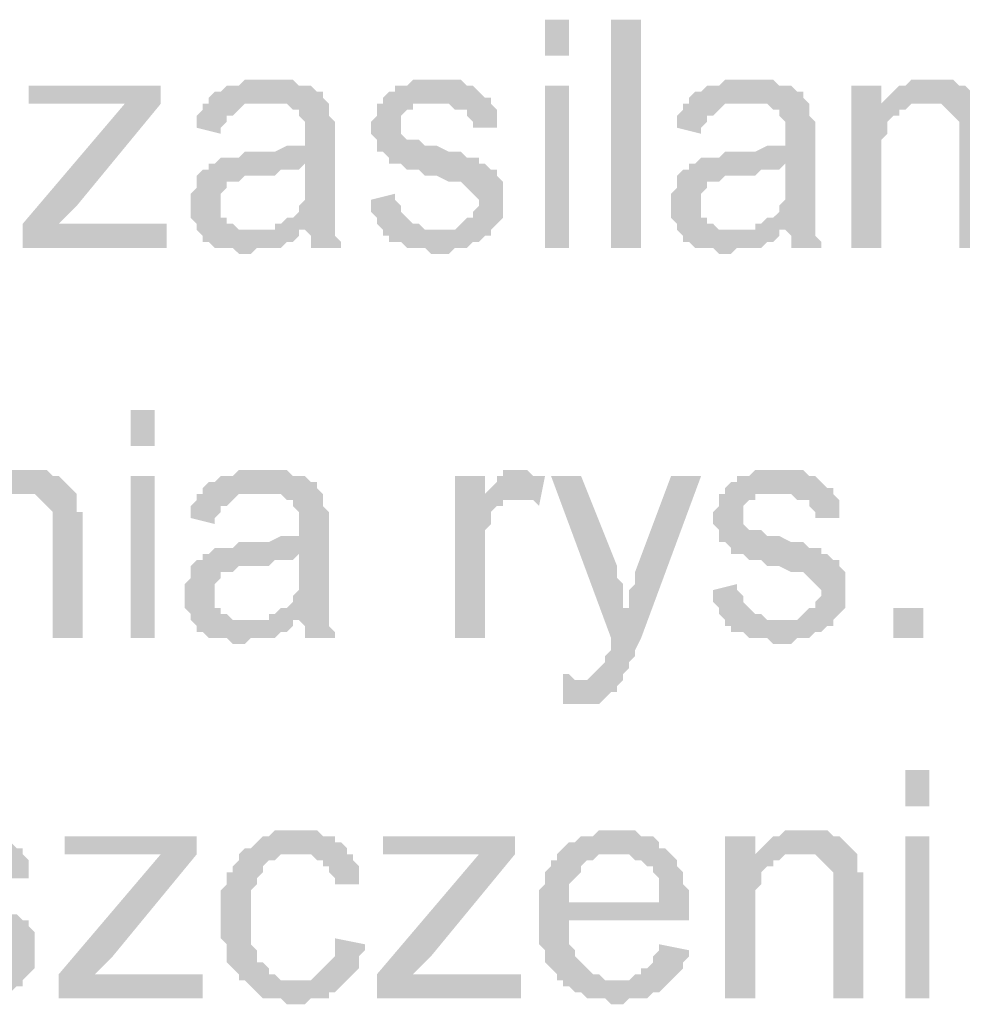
# Model space of a CAD drawing. Header units: millimetres. Extents: x 282377 to 1404227, y -783705 to 1038705.
# Tile 55 of 243: x 378554 to 378620, y 7548 to 7618. Entities that reach past the tile are written whole.
import ezdxf

# ---------------------------------------------------------------- set-up
doc = ezdxf.new("R2010")
doc.units = ezdxf.units.MM
doc.linetypes.add('ACAD_ISO08W100', pattern=[36, 24, -3, 6, -3])
doc.layers.add('!!ELEKTRYKA', color=7, linetype='Continuous')

msp = doc.modelspace()

# ---------------------------------------------------------------- hatches: boundary and pattern name
at = {"layer": '!!ELEKTRYKA', "linetype": 'ACAD_ISO08W100'}
for points in [[(378571.357, 7613.548), (378571.357, 7613.548), (378569.664, 7613.548), (378569.241, 7613.124), (378568.817, 7613.124), (378568.394, 7613.124), (378567.971, 7612.701), (378567.547, 7612.701), (378567.124, 7612.278), (378567.124, 7611.854), (378570.934, 7611.854), (378571.357, 7611.854), (378571.781, 7611.854), (378572.204, 7611.854), (378572.627, 7611.854), (378573.051, 7611.431), (378573.474, 7611.431), (378573.474, 7611.008), (378573.474, 7611.008), (378573.897, 7610.584), (378573.897, 7610.161), (378573.897, 7609.738), (378573.897, 7609.738), (378573.897, 7608.891), (378573.897, 7608.891), (378573.474, 7608.891), (378573.051, 7608.891), (378573.051, 7608.891), (378572.627, 7608.891), (378571.781, 7608.468), (378571.357, 7608.468), (378570.934, 7608.468), (378570.511, 7608.468), (378569.664, 7608.468), (378569.241, 7608.044), (378568.817, 7608.044), (378568.817, 7608.044), (378568.394, 7608.044), (378567.971, 7608.044), (378567.547, 7607.621), (378573.897, 7607.621), (378573.897, 7606.774), (378573.897, 7606.351), (378573.897, 7605.928), (378573.897, 7605.504), (378573.897, 7605.081), (378573.474, 7604.658), (378573.474, 7604.658), (378573.474, 7604.234), (378573.051, 7603.811), (378572.627, 7603.811), (378572.204, 7603.388), (378571.781, 7603.388), (378571.781, 7602.964), (378573.897, 7602.964), (378573.897, 7602.964), (378574.321, 7602.541), (378574.321, 7602.117), (378574.321, 7601.694), (378576.437, 7601.694), (378576.437, 7601.694), (378576.437, 7602.117), (378576.014, 7602.541), (378576.014, 7602.964), (378576.014, 7603.388), (378576.014, 7603.388), (378576.014, 7603.811), (378576.014, 7604.234), (378576.014, 7604.658), (378576.014, 7605.081), (378576.014, 7605.928), (378576.014, 7606.351), (378576.014, 7609.314), (378576.014, 7609.314), (378576.014, 7609.738), (378576.014, 7610.161), (378576.014, 7610.584), (378575.591, 7611.008), (378575.591, 7611.008), (378575.591, 7611.431), (378575.591, 7611.854), (378575.167, 7612.278), (378575.167, 7612.701), (378574.744, 7612.701), (378574.321, 7613.124), (378573.897, 7613.124), (378573.474, 7613.124), (378573.051, 7613.548), (378572.627, 7613.548), (378572.204, 7613.548), (378571.781, 7613.548)], [(378582.788, 7613.548), (378582.788, 7613.548), (378581.518, 7613.548), (378581.094, 7613.124), (378581.094, 7613.124), (378580.671, 7613.124), (378580.248, 7613.124), (378580.248, 7612.701), (378579.824, 7612.701), (378579.401, 7612.278), (378579.401, 7611.854), (378583.211, 7611.854), (378583.211, 7611.854), (378583.634, 7611.854), (378584.058, 7611.854), (378584.481, 7611.431), (378584.904, 7611.431), (378585.328, 7611.431), (378585.328, 7611.008), (378585.751, 7610.584), (378585.751, 7610.161), (378587.444, 7610.161), (378587.444, 7610.584), (378587.444, 7611.008), (378587.444, 7611.431), (378587.021, 7611.854), (378587.021, 7612.278), (378587.021, 7612.278), (378586.598, 7612.278), (378586.174, 7612.701), (378585.751, 7613.124), (378585.328, 7613.124), (378585.328, 7613.124), (378584.904, 7613.548), (378584.481, 7613.548), (378584.058, 7613.548), (378583.634, 7613.548)], [(378605.225, 7613.548), (378605.225, 7613.548), (378603.531, 7613.548), (378603.108, 7613.124), (378602.685, 7613.124), (378602.261, 7613.124), (378601.838, 7612.701), (378601.415, 7612.701), (378600.991, 7612.278), (378600.991, 7611.854), (378604.802, 7611.854), (378605.225, 7611.854), (378605.648, 7611.854), (378606.072, 7611.854), (378606.495, 7611.854), (378606.918, 7611.431), (378607.342, 7611.431), (378607.342, 7611.008), (378607.342, 7611.008), (378607.765, 7610.584), (378607.765, 7610.161), (378607.765, 7609.738), (378607.765, 7609.738), (378607.765, 7608.891), (378607.765, 7608.891), (378607.342, 7608.891), (378606.918, 7608.891), (378606.918, 7608.891), (378606.495, 7608.891), (378605.648, 7608.468), (378605.225, 7608.468), (378604.802, 7608.468), (378604.378, 7608.468), (378603.531, 7608.468), (378603.108, 7608.044), (378602.685, 7608.044), (378602.685, 7608.044), (378602.261, 7608.044), (378601.838, 7608.044), (378601.415, 7607.621), (378607.765, 7607.621), (378607.765, 7606.774), (378607.765, 7606.351), (378607.765, 7605.928), (378607.765, 7605.504), (378607.765, 7605.081), (378607.342, 7604.658), (378607.342, 7604.658), (378607.342, 7604.234), (378606.918, 7603.811), (378606.495, 7603.811), (378606.072, 7603.388), (378605.648, 7603.388), (378605.648, 7602.964), (378607.765, 7602.964), (378607.765, 7602.964), (378608.188, 7602.541), (378608.188, 7602.117), (378608.188, 7601.694), (378610.305, 7601.694), (378610.305, 7601.694), (378610.305, 7602.117), (378609.882, 7602.541), (378609.882, 7602.964), (378609.882, 7603.388), (378609.882, 7603.388), (378609.882, 7603.811), (378609.882, 7604.234), (378609.882, 7604.658), (378609.882, 7605.081), (378609.882, 7605.928), (378609.882, 7606.351), (378609.882, 7609.314), (378609.882, 7609.314), (378609.882, 7609.738), (378609.882, 7610.161), (378609.882, 7610.584), (378609.458, 7611.008), (378609.458, 7611.008), (378609.458, 7611.431), (378609.458, 7611.854), (378609.035, 7612.278), (378609.035, 7612.701), (378608.612, 7612.701), (378608.188, 7613.124), (378607.765, 7613.124), (378607.342, 7613.124), (378606.918, 7613.548), (378606.495, 7613.548), (378606.072, 7613.548), (378605.648, 7613.548)], [(378617.925, 7613.548), (378617.925, 7613.548), (378616.655, 7613.548), (378616.232, 7613.124), (378615.808, 7613.124), (378615.385, 7612.701), (378615.385, 7612.701), (378614.962, 7612.278), (378614.538, 7611.854), (378617.502, 7611.854), (378617.925, 7611.854), (378618.349, 7611.854), (378618.772, 7611.854), (378619.195, 7611.431), (378619.195, 7611.431), (378619.619, 7611.008), (378620.042, 7610.584), (378620.042, 7610.584), (378620.042, 7610.161), (378620.042, 7609.738), (378620.042, 7609.314), (378620.042, 7608.891), (378620.042, 7601.694), (378622.159, 7601.694), (378622.159, 7608.891), (378622.159, 7608.891), (378622.159, 7609.738), (378622.159, 7610.161), (378622.159, 7610.584), (378621.735, 7610.584), (378621.735, 7611.008), (378621.735, 7611.431), (378621.735, 7611.854), (378621.312, 7612.278), (378621.312, 7612.278), (378620.889, 7612.701), (378620.465, 7613.124), (378620.042, 7613.124), (378620.042, 7613.124), (378619.619, 7613.548), (378619.195, 7613.548), (378618.349, 7613.548)], [(378614.538, 7613.124), (378612.422, 7613.124), (378612.422, 7601.694), (378614.538, 7601.694), (378614.538, 7608.044), (378614.538, 7608.468), (378614.538, 7608.891), (378614.538, 7609.314), (378614.962, 7609.738), (378614.962, 7610.161), (378614.962, 7610.584), (378615.385, 7611.008), (378615.385, 7611.008), (378615.808, 7611.008), (378615.808, 7611.431), (378616.232, 7611.431), (378614.538, 7611.431)], [(378563.737, 7611.854), (378561.197, 7611.854), (378554, 7603.388), (378554, 7601.694), (378556.54, 7603.388), (378557.81, 7604.658)], [(378567.124, 7611.854), (378566.701, 7611.854), (378566.701, 7611.431), (378566.277, 7611.008), (378566.277, 7610.584), (378566.277, 7610.161), (378567.971, 7609.738), (378567.971, 7610.161), (378568.394, 7610.584), (378568.394, 7611.008), (378568.817, 7611.008), (378569.241, 7611.431), (378569.241, 7611.431), (378569.664, 7611.854), (378570.087, 7611.854), (378570.511, 7611.854), (378570.934, 7611.854)], [(378579.401, 7611.854), (378578.978, 7611.854), (378578.978, 7611.008), (378578.554, 7610.584), (378578.554, 7610.161), (378578.554, 7609.738), (378578.978, 7609.314), (378578.978, 7608.891), (378578.978, 7608.468), (378579.401, 7608.468), (378579.824, 7608.044), (378579.824, 7607.621), (378580.248, 7607.621), (378580.248, 7607.621), (378580.671, 7607.621), (378581.094, 7607.198), (378581.518, 7607.198), (378581.941, 7607.198), (378582.364, 7606.774), (378582.788, 7606.774), (378583.211, 7606.774), (378584.058, 7606.351), (378584.481, 7606.351), (378584.904, 7606.351), (378585.328, 7605.928), (378585.328, 7605.928), (378585.751, 7605.504), (378585.751, 7605.504), (378586.174, 7605.081), (378586.174, 7604.658), (378585.751, 7604.234), (378585.751, 7603.811), (378585.328, 7603.811), (378584.904, 7603.388), (378584.904, 7603.388), (378584.481, 7602.964), (378584.058, 7602.964), (378583.211, 7602.964), (378579.401, 7602.964), (378579.401, 7602.541), (378579.824, 7602.541), (378579.824, 7602.117), (378580.248, 7602.117), (378580.671, 7602.117), (378581.094, 7601.694), (378581.518, 7601.694), (378581.941, 7601.694), (378582.364, 7601.694), (378582.788, 7601.271), (378583.211, 7601.271), (378583.634, 7601.271), (378584.058, 7601.271), (378584.481, 7601.694), (378584.904, 7601.694), (378585.328, 7601.694), (378585.751, 7602.117), (378586.174, 7602.117), (378586.598, 7602.541), (378587.021, 7602.541), (378587.021, 7602.964), (378587.444, 7603.388), (378587.444, 7603.388), (378587.868, 7603.811), (378587.868, 7604.234), (378587.868, 7604.658), (378587.868, 7605.081), (378587.868, 7605.081), (378587.868, 7605.504), (378587.868, 7605.928), (378587.868, 7606.351), (378587.444, 7606.774), (378587.444, 7607.198), (378587.021, 7607.198), (378586.598, 7607.621), (378586.174, 7607.621), (378586.174, 7608.044), (378585.751, 7608.044), (378585.328, 7608.044), (378584.904, 7608.468), (378584.481, 7608.468), (378584.058, 7608.468), (378583.211, 7608.891), (378583.211, 7608.891), (378582.788, 7608.891), (378582.364, 7608.891), (378581.941, 7609.314), (378581.518, 7609.314), (378581.518, 7609.314), (378581.094, 7609.314), (378580.671, 7609.738), (378580.671, 7610.161), (378580.671, 7610.584), (378580.671, 7610.584), (378580.671, 7611.008), (378581.094, 7611.431), (378581.518, 7611.431), (378581.518, 7611.854), (378581.941, 7611.854), (378582.788, 7611.854), (378583.211, 7611.854)], [(378600.991, 7611.854), (378600.568, 7611.854), (378600.568, 7611.431), (378600.145, 7611.008), (378600.145, 7610.584), (378600.145, 7610.161), (378601.838, 7609.738), (378601.838, 7610.161), (378602.261, 7610.584), (378602.261, 7611.008), (378602.685, 7611.008), (378603.108, 7611.431), (378603.108, 7611.431), (378603.531, 7611.854), (378603.955, 7611.854), (378604.378, 7611.854), (378604.802, 7611.854)], [(378614.538, 7611.854), (378614.538, 7611.431), (378616.232, 7611.431), (378616.655, 7611.854), (378617.078, 7611.854), (378617.502, 7611.854)], [(378567.547, 7607.621), (378567.124, 7607.621), (378567.124, 7607.198), (378566.701, 7607.198), (378566.277, 7606.774), (378566.277, 7606.351), (378566.277, 7605.928), (378565.854, 7605.504), (378565.854, 7605.081), (378565.854, 7604.658), (378565.854, 7604.658), (378565.854, 7604.234), (378565.854, 7603.811), (378566.277, 7603.388), (378566.277, 7602.964), (378566.701, 7602.541), (378566.701, 7602.541), (378566.701, 7602.117), (378567.124, 7602.117), (378567.547, 7601.694), (378567.971, 7601.694), (378568.394, 7601.694), (378568.817, 7601.694), (378569.241, 7601.271), (378569.664, 7601.271), (378570.087, 7601.271), (378570.511, 7601.694), (378570.934, 7601.694), (378571.357, 7601.694), (378571.781, 7601.694), (378572.204, 7601.694), (378572.627, 7602.117), (378573.051, 7602.117), (378573.474, 7602.541), (378573.474, 7602.964), (378570.087, 7602.964), (378570.087, 7602.964), (378569.664, 7602.964), (378569.241, 7602.964), (378568.817, 7603.388), (378568.394, 7603.388), (378568.394, 7603.811), (378567.971, 7603.811), (378567.971, 7604.234), (378567.971, 7604.658), (378567.971, 7605.081), (378567.971, 7605.504), (378568.394, 7605.928), (378568.394, 7605.928), (378568.394, 7606.351), (378568.817, 7606.351), (378569.241, 7606.351), (378569.664, 7606.774), (378570.087, 7606.774), (378570.511, 7606.774), (378570.934, 7606.774), (378571.357, 7606.774), (378571.781, 7606.774), (378572.204, 7607.198), (378572.627, 7607.198), (378573.051, 7607.198), (378573.474, 7607.198), (378573.897, 7607.621)], [(378601.415, 7607.621), (378600.991, 7607.621), (378600.991, 7607.198), (378600.568, 7607.198), (378600.145, 7606.774), (378600.145, 7606.351), (378600.145, 7605.928), (378599.721, 7605.504), (378599.721, 7605.081), (378599.721, 7604.658), (378599.721, 7604.658), (378599.721, 7604.234), (378599.721, 7603.811), (378600.145, 7603.388), (378600.145, 7602.964), (378600.568, 7602.541), (378600.568, 7602.541), (378600.568, 7602.117), (378600.991, 7602.117), (378601.415, 7601.694), (378601.838, 7601.694), (378602.261, 7601.694), (378602.685, 7601.694), (378603.108, 7601.271), (378603.531, 7601.271), (378603.955, 7601.271), (378604.378, 7601.694), (378604.802, 7601.694), (378605.225, 7601.694), (378605.648, 7601.694), (378606.072, 7601.694), (378606.495, 7602.117), (378606.918, 7602.117), (378607.342, 7602.541), (378607.342, 7602.964), (378603.955, 7602.964), (378603.955, 7602.964), (378603.531, 7602.964), (378603.108, 7602.964), (378602.685, 7603.388), (378602.261, 7603.388), (378602.261, 7603.811), (378601.838, 7603.811), (378601.838, 7604.234), (378601.838, 7604.658), (378601.838, 7605.081), (378601.838, 7605.504), (378602.261, 7605.928), (378602.261, 7605.928), (378602.261, 7606.351), (378602.685, 7606.351), (378603.108, 7606.351), (378603.531, 7606.774), (378603.955, 7606.774), (378604.378, 7606.774), (378604.802, 7606.774), (378605.225, 7606.774), (378605.648, 7606.774), (378606.072, 7607.198), (378606.495, 7607.198), (378606.918, 7607.198), (378607.342, 7607.198), (378607.765, 7607.621)], [(378580.248, 7605.504), (378578.554, 7605.081), (378578.554, 7605.081), (378578.554, 7604.234), (378578.978, 7603.811), (378578.978, 7603.388), (378579.401, 7602.964), (378583.211, 7602.964), (378583.211, 7602.964), (378582.788, 7602.964), (378582.364, 7602.964), (378581.941, 7603.388), (378581.518, 7603.388), (378581.094, 7603.811), (378581.094, 7603.811), (378580.671, 7604.234), (378580.671, 7604.658), (378580.248, 7605.081)], [(378554, 7586.03), (378554, 7586.03), (378552.73, 7586.03), (378552.307, 7585.607), (378551.883, 7585.607), (378551.46, 7585.184), (378551.46, 7585.184), (378551.037, 7584.76), (378550.613, 7584.337), (378553.577, 7584.337), (378554, 7584.337), (378554.424, 7584.337), (378554.847, 7584.337), (378555.27, 7583.914), (378555.27, 7583.914), (378555.694, 7583.49), (378556.117, 7583.067), (378556.117, 7583.067), (378556.117, 7582.644), (378556.117, 7582.22), (378556.117, 7581.797), (378556.117, 7581.374), (378556.117, 7574.177), (378558.234, 7574.177), (378558.234, 7581.374), (378558.234, 7581.374), (378558.234, 7582.22), (378558.234, 7582.644), (378558.234, 7583.067), (378557.81, 7583.067), (378557.81, 7583.49), (378557.81, 7583.914), (378557.81, 7584.337), (378557.387, 7584.76), (378557.387, 7584.76), (378556.964, 7585.184), (378556.54, 7585.607), (378556.117, 7585.607), (378556.117, 7585.607), (378555.694, 7586.03), (378555.27, 7586.03), (378554.424, 7586.03)], [(378570.934, 7586.03), (378570.934, 7586.03), (378569.241, 7586.03), (378568.817, 7585.607), (378568.394, 7585.607), (378567.971, 7585.607), (378567.547, 7585.184), (378567.124, 7585.184), (378566.701, 7584.76), (378566.701, 7584.337), (378570.511, 7584.337), (378570.934, 7584.337), (378571.357, 7584.337), (378571.781, 7584.337), (378572.204, 7584.337), (378572.627, 7583.914), (378573.051, 7583.914), (378573.051, 7583.49), (378573.051, 7583.49), (378573.474, 7583.067), (378573.474, 7582.644), (378573.474, 7582.22), (378573.474, 7582.22), (378573.474, 7581.374), (378573.474, 7581.374), (378573.051, 7581.374), (378572.627, 7581.374), (378572.627, 7581.374), (378572.204, 7581.374), (378571.357, 7580.95), (378570.934, 7580.95), (378570.511, 7580.95), (378570.087, 7580.95), (378569.241, 7580.95), (378568.817, 7580.527), (378568.394, 7580.527), (378568.394, 7580.527), (378567.971, 7580.527), (378567.547, 7580.527), (378567.124, 7580.104), (378573.474, 7580.104), (378573.474, 7579.257), (378573.474, 7578.834), (378573.474, 7578.41), (378573.474, 7577.987), (378573.474, 7577.564), (378573.051, 7577.14), (378573.051, 7577.14), (378573.051, 7576.717), (378572.627, 7576.294), (378572.204, 7576.294), (378571.781, 7575.87), (378571.357, 7575.87), (378571.357, 7575.447), (378573.474, 7575.447), (378573.474, 7575.447), (378573.897, 7575.023), (378573.897, 7574.6), (378573.897, 7574.177), (378576.014, 7574.177), (378576.014, 7574.177), (378576.014, 7574.6), (378575.591, 7575.023), (378575.591, 7575.447), (378575.591, 7575.87), (378575.591, 7575.87), (378575.591, 7576.294), (378575.591, 7576.717), (378575.591, 7577.14), (378575.591, 7577.564), (378575.591, 7578.41), (378575.591, 7578.834), (378575.591, 7581.797), (378575.591, 7581.797), (378575.591, 7582.22), (378575.591, 7582.644), (378575.591, 7583.067), (378575.167, 7583.49), (378575.167, 7583.49), (378575.167, 7583.914), (378575.167, 7584.337), (378574.744, 7584.76), (378574.744, 7585.184), (378574.321, 7585.184), (378573.897, 7585.607), (378573.474, 7585.607), (378573.051, 7585.607), (378572.627, 7586.03), (378572.204, 7586.03), (378571.781, 7586.03), (378571.357, 7586.03)], [(378589.138, 7586.03), (378589.138, 7586.03), (378587.868, 7586.03), (378587.868, 7585.607), (378587.444, 7585.607), (378587.444, 7585.184), (378587.021, 7584.76), (378586.598, 7584.337), (378586.598, 7583.914), (378588.714, 7583.914), (378589.138, 7583.914), (378589.561, 7583.914), (378589.984, 7583.914), (378590.408, 7583.49), (378590.831, 7585.607), (378590.408, 7585.607), (378589.984, 7585.607), (378589.561, 7586.03), (378589.561, 7586.03)], [(378606.918, 7586.03), (378606.918, 7586.03), (378605.648, 7586.03), (378605.225, 7585.607), (378605.225, 7585.607), (378604.802, 7585.607), (378604.378, 7585.607), (378604.378, 7585.184), (378603.955, 7585.184), (378603.531, 7584.76), (378603.531, 7584.337), (378607.342, 7584.337), (378607.342, 7584.337), (378607.765, 7584.337), (378608.188, 7584.337), (378608.612, 7583.914), (378609.035, 7583.914), (378609.458, 7583.914), (378609.458, 7583.49), (378609.882, 7583.067), (378609.882, 7582.644), (378611.575, 7582.644), (378611.575, 7583.067), (378611.575, 7583.49), (378611.575, 7583.914), (378611.152, 7584.337), (378611.152, 7584.76), (378611.152, 7584.76), (378610.728, 7584.76), (378610.305, 7585.184), (378609.882, 7585.607), (378609.458, 7585.607), (378609.458, 7585.607), (378609.035, 7586.03), (378608.612, 7586.03), (378608.188, 7586.03), (378607.765, 7586.03)], [(378586.598, 7585.607), (378584.481, 7585.607), (378584.481, 7574.177), (378586.598, 7574.177), (378586.598, 7580.104), (378586.598, 7580.527), (378586.598, 7580.95), (378586.598, 7581.374), (378586.598, 7581.797), (378587.021, 7582.22), (378587.021, 7582.644), (378587.021, 7582.644), (378587.021, 7583.067), (378587.444, 7583.49), (378587.868, 7583.49), (378587.868, 7583.914), (378588.291, 7583.914), (378588.714, 7583.914), (378586.598, 7583.914)], [(378593.371, 7585.607), (378591.254, 7585.607), (378595.488, 7574.177), (378596.758, 7576.294), (378596.335, 7576.294), (378596.335, 7577.14), (378596.335, 7577.564), (378596.335, 7577.987), (378595.911, 7578.41), (378595.911, 7578.834), (378595.911, 7579.257)], [(378601.838, 7585.607), (378599.721, 7585.607), (378597.181, 7578.834), (378597.181, 7578.834), (378597.181, 7578.41), (378597.181, 7577.987), (378596.758, 7577.564), (378596.758, 7577.14), (378596.758, 7576.717), (378596.758, 7576.294), (378595.488, 7574.177), (378595.488, 7574.177), (378595.488, 7573.753), (378595.488, 7573.33), (378595.065, 7572.907), (378595.065, 7572.483), (378594.641, 7572.06), (378594.641, 7572.06), (378594.641, 7572.06), (378594.218, 7571.637), (378594.218, 7571.637), (378593.795, 7571.213), (378592.948, 7571.213), (378596.335, 7571.213), (378596.335, 7571.637), (378596.335, 7571.637), (378596.758, 7572.06), (378596.758, 7572.483), (378597.181, 7572.907), (378597.181, 7573.33), (378597.605, 7574.177)], [(378566.701, 7584.337), (378566.277, 7584.337), (378566.277, 7583.914), (378565.854, 7583.49), (378565.854, 7583.067), (378565.854, 7582.644), (378567.547, 7582.22), (378567.547, 7582.644), (378567.971, 7583.067), (378567.971, 7583.49), (378568.394, 7583.49), (378568.817, 7583.914), (378568.817, 7583.914), (378569.241, 7584.337), (378569.664, 7584.337), (378570.087, 7584.337), (378570.511, 7584.337)], [(378603.531, 7584.337), (378603.108, 7584.337), (378603.108, 7583.49), (378602.685, 7583.067), (378602.685, 7582.644), (378602.685, 7582.22), (378603.108, 7581.797), (378603.108, 7581.374), (378603.108, 7580.95), (378603.531, 7580.95), (378603.955, 7580.527), (378603.955, 7580.104), (378604.378, 7580.104), (378604.378, 7580.104), (378604.802, 7580.104), (378605.225, 7579.68), (378605.648, 7579.68), (378606.072, 7579.68), (378606.495, 7579.257), (378606.918, 7579.257), (378607.342, 7579.257), (378608.188, 7578.834), (378608.612, 7578.834), (378609.035, 7578.834), (378609.458, 7578.41), (378609.458, 7578.41), (378609.882, 7577.987), (378609.882, 7577.987), (378610.305, 7577.564), (378610.305, 7577.14), (378609.882, 7576.717), (378609.882, 7576.294), (378609.458, 7576.294), (378609.035, 7575.87), (378609.035, 7575.87), (378608.612, 7575.447), (378608.188, 7575.447), (378607.342, 7575.447), (378603.531, 7575.447), (378603.531, 7575.023), (378603.955, 7575.023), (378603.955, 7574.6), (378604.378, 7574.6), (378604.802, 7574.6), (378605.225, 7574.177), (378605.648, 7574.177), (378606.072, 7574.177), (378606.495, 7574.177), (378606.918, 7573.753), (378607.342, 7573.753), (378607.765, 7573.753), (378608.188, 7573.753), (378608.612, 7574.177), (378609.035, 7574.177), (378609.458, 7574.177), (378609.882, 7574.6), (378610.305, 7574.6), (378610.728, 7575.023), (378611.152, 7575.023), (378611.152, 7575.447), (378611.575, 7575.87), (378611.575, 7575.87), (378611.998, 7576.294), (378611.998, 7576.717), (378611.998, 7577.14), (378611.998, 7577.564), (378611.998, 7577.564), (378611.998, 7577.987), (378611.998, 7578.41), (378611.998, 7578.834), (378611.575, 7579.257), (378611.575, 7579.68), (378611.152, 7579.68), (378610.728, 7580.104), (378610.305, 7580.104), (378610.305, 7580.527), (378609.882, 7580.527), (378609.458, 7580.527), (378609.035, 7580.95), (378608.612, 7580.95), (378608.188, 7580.95), (378607.342, 7581.374), (378607.342, 7581.374), (378606.918, 7581.374), (378606.495, 7581.374), (378606.072, 7581.797), (378605.648, 7581.797), (378605.648, 7581.797), (378605.225, 7581.797), (378604.802, 7582.22), (378604.802, 7582.644), (378604.802, 7583.067), (378604.802, 7583.067), (378604.802, 7583.49), (378605.225, 7583.914), (378605.648, 7583.914), (378605.648, 7584.337), (378606.072, 7584.337), (378606.918, 7584.337), (378607.342, 7584.337)], [(378567.124, 7580.104), (378566.701, 7580.104), (378566.701, 7579.68), (378566.277, 7579.68), (378565.854, 7579.257), (378565.854, 7578.834), (378565.854, 7578.41), (378565.43, 7577.987), (378565.43, 7577.564), (378565.43, 7577.14), (378565.43, 7577.14), (378565.43, 7576.717), (378565.43, 7576.294), (378565.854, 7575.87), (378565.854, 7575.447), (378566.277, 7575.023), (378566.277, 7575.023), (378566.277, 7574.6), (378566.701, 7574.6), (378567.124, 7574.177), (378567.547, 7574.177), (378567.971, 7574.177), (378568.394, 7574.177), (378568.817, 7573.753), (378569.241, 7573.753), (378569.664, 7573.753), (378570.087, 7574.177), (378570.511, 7574.177), (378570.934, 7574.177), (378571.357, 7574.177), (378571.781, 7574.177), (378572.204, 7574.6), (378572.627, 7574.6), (378573.051, 7575.023), (378573.051, 7575.447), (378569.664, 7575.447), (378569.664, 7575.447), (378569.241, 7575.447), (378568.817, 7575.447), (378568.394, 7575.87), (378567.971, 7575.87), (378567.971, 7576.294), (378567.547, 7576.294), (378567.547, 7576.717), (378567.547, 7577.14), (378567.547, 7577.564), (378567.547, 7577.987), (378567.971, 7578.41), (378567.971, 7578.41), (378567.971, 7578.834), (378568.394, 7578.834), (378568.817, 7578.834), (378569.241, 7579.257), (378569.664, 7579.257), (378570.087, 7579.257), (378570.511, 7579.257), (378570.934, 7579.257), (378571.357, 7579.257), (378571.781, 7579.68), (378572.204, 7579.68), (378572.627, 7579.68), (378573.051, 7579.68), (378573.474, 7580.104)], [(378604.378, 7577.987), (378602.685, 7577.564), (378602.685, 7577.564), (378602.685, 7576.717), (378603.108, 7576.294), (378603.108, 7575.87), (378603.531, 7575.447), (378607.342, 7575.447), (378607.342, 7575.447), (378606.918, 7575.447), (378606.495, 7575.447), (378606.072, 7575.87), (378605.648, 7575.87), (378605.225, 7576.294), (378605.225, 7576.294), (378604.802, 7576.717), (378604.802, 7577.14), (378604.378, 7577.564)], [(378592.101, 7571.637), (378592.101, 7569.52), (378594.641, 7569.52), (378595.065, 7569.943), (378595.065, 7569.943), (378595.488, 7570.367), (378595.911, 7570.367), (378595.911, 7570.79), (378596.335, 7571.213), (378592.948, 7571.213), (378592.948, 7571.213), (378592.525, 7571.637)], [(378549.767, 7560.63), (378549.767, 7560.63), (378548.497, 7560.63), (378548.073, 7560.206), (378548.073, 7560.206), (378547.65, 7560.206), (378547.227, 7560.206), (378547.227, 7559.783), (378546.803, 7559.783), (378546.38, 7559.36), (378546.38, 7558.936), (378550.19, 7558.936), (378550.19, 7558.936), (378550.613, 7558.936), (378551.037, 7558.936), (378551.46, 7558.513), (378551.883, 7558.513), (378552.307, 7558.513), (378552.307, 7558.09), (378552.73, 7557.666), (378552.73, 7557.243), (378554.424, 7557.243), (378554.424, 7557.666), (378554.424, 7558.09), (378554.424, 7558.513), (378554, 7558.936), (378554, 7559.36), (378554, 7559.36), (378553.577, 7559.36), (378553.154, 7559.783), (378552.73, 7560.206), (378552.307, 7560.206), (378552.307, 7560.206), (378551.883, 7560.63), (378551.46, 7560.63), (378551.037, 7560.63), (378550.613, 7560.63)], [(378573.474, 7560.63), (378571.781, 7560.63), (378571.357, 7560.206), (378570.934, 7560.206), (378570.511, 7559.783), (378570.511, 7559.783), (378570.087, 7559.36), (378569.664, 7559.36), (378569.241, 7558.936), (378569.241, 7558.513), (378568.817, 7558.09), (378568.817, 7557.666), (378568.394, 7557.666), (378568.394, 7557.243), (378568.394, 7556.82), (378567.971, 7556.396), (378567.971, 7555.973), (378567.971, 7555.55), (378567.971, 7555.126), (378567.971, 7554.703), (378567.971, 7553.856), (378567.971, 7553.433), (378567.971, 7553.01), (378568.394, 7552.586), (378568.394, 7552.163), (378568.394, 7551.74), (378568.394, 7551.316), (378568.817, 7550.893), (378568.817, 7550.893), (378569.241, 7550.47), (378569.241, 7550.046), (378573.051, 7550.046), (378573.051, 7550.046), (378572.627, 7550.046), (378572.204, 7550.046), (378571.781, 7550.47), (378571.357, 7550.47), (378571.357, 7550.893), (378570.934, 7551.316), (378570.934, 7551.316), (378570.511, 7551.316), (378570.511, 7551.74), (378570.511, 7552.163), (378570.087, 7552.586), (378570.087, 7553.01), (378570.087, 7553.433), (378570.087, 7553.856), (378570.087, 7554.703), (378570.087, 7554.703), (378570.087, 7555.126), (378570.087, 7555.55), (378570.087, 7555.973), (378570.087, 7556.396), (378570.511, 7556.82), (378570.511, 7557.243), (378570.934, 7557.666), (378570.934, 7558.09), (378570.934, 7558.09), (378571.357, 7558.513), (378571.781, 7558.513), (378572.204, 7558.936), (378572.627, 7558.936), (378573.051, 7558.936), (378573.474, 7558.936), (378576.861, 7558.936), (378576.861, 7559.36), (378576.437, 7559.783), (378576.014, 7559.783), (378576.014, 7560.206), (378575.591, 7560.206), (378575.167, 7560.206), (378574.744, 7560.63), (378574.321, 7560.63), (378573.897, 7560.63)], [(378595.911, 7560.63), (378594.641, 7560.63), (378594.218, 7560.206), (378593.371, 7560.206), (378592.948, 7559.783), (378592.525, 7559.783), (378592.101, 7559.36), (378591.678, 7558.936), (378595.911, 7558.936), (378595.911, 7558.936), (378596.335, 7558.936), (378596.758, 7558.936), (378597.181, 7558.513), (378597.605, 7558.513), (378598.028, 7558.09), (378598.451, 7558.09), (378598.451, 7557.666), (378598.451, 7557.666), (378598.875, 7557.243), (378598.875, 7556.82), (378598.875, 7556.396), (378598.875, 7555.55), (378592.525, 7555.55), (378600.991, 7555.55), (378600.991, 7555.973), (378600.991, 7556.396), (378600.568, 7556.82), (378600.568, 7557.243), (378600.568, 7557.666), (378600.145, 7558.09), (378600.145, 7558.513), (378599.721, 7558.936), (378599.721, 7558.936), (378599.298, 7559.36), (378598.875, 7559.36), (378598.875, 7559.783), (378598.451, 7560.206), (378598.028, 7560.206), (378597.605, 7560.206), (378597.181, 7560.63), (378596.758, 7560.63), (378596.335, 7560.63)], [(378605.648, 7560.206), (378603.531, 7560.206), (378603.531, 7548.776), (378605.648, 7548.776), (378605.648, 7555.126), (378605.648, 7555.55), (378605.648, 7555.973), (378605.648, 7556.396), (378606.072, 7556.82), (378606.072, 7557.243), (378606.072, 7557.666), (378606.495, 7558.09), (378606.495, 7558.09), (378606.918, 7558.09), (378606.918, 7558.513), (378607.342, 7558.513), (378605.648, 7558.513)], [(378609.035, 7560.63), (378609.035, 7560.63), (378607.765, 7560.63), (378607.342, 7560.206), (378606.918, 7560.206), (378606.495, 7559.783), (378606.495, 7559.783), (378606.072, 7559.36), (378605.648, 7558.936), (378608.612, 7558.936), (378609.035, 7558.936), (378609.458, 7558.936), (378609.882, 7558.936), (378610.305, 7558.513), (378610.305, 7558.513), (378610.728, 7558.09), (378611.152, 7557.666), (378611.152, 7557.666), (378611.152, 7557.243), (378611.152, 7556.82), (378611.152, 7556.396), (378611.152, 7555.973), (378611.152, 7548.776), (378613.268, 7548.776), (378613.268, 7555.973), (378613.268, 7555.973), (378613.268, 7556.82), (378613.268, 7557.243), (378613.268, 7557.666), (378612.845, 7557.666), (378612.845, 7558.09), (378612.845, 7558.513), (378612.845, 7558.936), (378612.422, 7559.36), (378612.422, 7559.36), (378611.998, 7559.783), (378611.575, 7560.206), (378611.152, 7560.206), (378611.152, 7560.206), (378610.728, 7560.63), (378610.305, 7560.63), (378609.458, 7560.63)], [(378546.38, 7558.936), (378545.957, 7558.936), (378545.957, 7558.09), (378545.533, 7557.666), (378545.533, 7557.243), (378545.533, 7556.82), (378545.957, 7556.396), (378545.957, 7555.973), (378545.957, 7555.55), (378546.38, 7555.55), (378546.803, 7555.126), (378546.803, 7554.703), (378547.227, 7554.703), (378547.227, 7554.703), (378547.65, 7554.703), (378548.073, 7554.28), (378548.497, 7554.28), (378548.92, 7554.28), (378549.343, 7553.856), (378549.767, 7553.856), (378550.19, 7553.856), (378551.037, 7553.433), (378551.46, 7553.433), (378551.883, 7553.433), (378552.307, 7553.01), (378552.307, 7553.01), (378552.73, 7552.586), (378552.73, 7552.586), (378553.154, 7552.163), (378553.154, 7551.74), (378552.73, 7551.316), (378552.73, 7550.893), (378552.307, 7550.893), (378551.883, 7550.47), (378551.883, 7550.47), (378551.46, 7550.046), (378551.037, 7550.046), (378550.19, 7550.046), (378546.38, 7550.046), (378546.38, 7549.623), (378546.803, 7549.623), (378546.803, 7549.199), (378547.227, 7549.199), (378547.65, 7549.199), (378548.073, 7548.776), (378548.497, 7548.776), (378548.92, 7548.776), (378549.343, 7548.776), (378549.767, 7548.353), (378550.19, 7548.353), (378550.613, 7548.353), (378551.037, 7548.353), (378551.46, 7548.776), (378551.883, 7548.776), (378552.307, 7548.776), (378552.73, 7549.199), (378553.154, 7549.199), (378553.577, 7549.623), (378554, 7549.623), (378554, 7550.046), (378554.424, 7550.47), (378554.424, 7550.47), (378554.847, 7550.893), (378554.847, 7551.316), (378554.847, 7551.74), (378554.847, 7552.163), (378554.847, 7552.163), (378554.847, 7552.586), (378554.847, 7553.01), (378554.847, 7553.433), (378554.424, 7553.856), (378554.424, 7554.28), (378554, 7554.28), (378553.577, 7554.703), (378553.154, 7554.703), (378553.154, 7555.126), (378552.73, 7555.126), (378552.307, 7555.126), (378551.883, 7555.55), (378551.46, 7555.55), (378551.037, 7555.55), (378550.19, 7555.973), (378550.19, 7555.973), (378549.767, 7555.973), (378549.343, 7555.973), (378548.92, 7556.396), (378548.497, 7556.396), (378548.497, 7556.396), (378548.073, 7556.396), (378547.65, 7556.82), (378547.65, 7557.243), (378547.65, 7557.666), (378547.65, 7557.666), (378547.65, 7558.09), (378548.073, 7558.513), (378548.497, 7558.513), (378548.497, 7558.936), (378548.92, 7558.936), (378549.767, 7558.936), (378550.19, 7558.936)], [(378566.277, 7558.936), (378563.737, 7558.936), (378556.54, 7550.47), (378556.54, 7548.776), (378559.08, 7550.47), (378560.35, 7551.74)], [(378576.861, 7558.936), (378573.474, 7558.936), (378574.321, 7558.936), (378574.744, 7558.513), (378575.167, 7558.513), (378575.167, 7558.09), (378575.591, 7558.09), (378575.591, 7557.666), (378576.014, 7557.243), (378576.014, 7556.82), (378577.707, 7556.82), (378577.707, 7557.243), (378577.707, 7557.666), (378577.707, 7558.09), (378577.284, 7558.513), (378577.284, 7558.936)], [(378588.714, 7558.936), (378586.174, 7558.936), (378578.978, 7550.47), (378578.978, 7548.776), (378581.518, 7550.47), (378582.788, 7551.74)], [(378591.678, 7558.936), (378591.678, 7558.936), (378591.678, 7558.513), (378591.254, 7558.513), (378591.254, 7558.09), (378590.831, 7557.666), (378590.831, 7557.243), (378590.831, 7556.82), (378590.408, 7556.396), (378590.408, 7555.973), (378590.408, 7555.55), (378590.408, 7555.126), (378590.408, 7554.28), (378590.408, 7553.856), (378590.408, 7553.433), (378590.408, 7553.01), (378590.408, 7552.586), (378590.831, 7552.163), (378590.831, 7551.74), (378590.831, 7551.316), (378591.254, 7550.893), (378591.254, 7550.893), (378591.678, 7550.47), (378591.678, 7550.046), (378595.911, 7550.046), (378595.911, 7550.046), (378595.488, 7550.046), (378595.065, 7550.046), (378594.641, 7550.47), (378594.218, 7550.47), (378593.795, 7550.893), (378593.371, 7551.316), (378593.371, 7551.316), (378593.371, 7551.316), (378592.948, 7551.74), (378592.948, 7552.163), (378592.525, 7552.586), (378592.525, 7553.01), (378592.525, 7553.433), (378592.525, 7554.28), (378600.991, 7554.28), (378600.991, 7554.28), (378600.991, 7554.703), (378600.991, 7555.126), (378600.991, 7555.55), (378592.525, 7555.55), (378592.525, 7555.55), (378592.525, 7556.396), (378592.525, 7556.82), (378592.948, 7557.243), (378592.948, 7557.243), (378593.371, 7557.666), (378593.371, 7558.09), (378593.795, 7558.513), (378594.218, 7558.513), (378594.641, 7558.936), (378595.065, 7558.936), (378595.488, 7558.936), (378595.911, 7558.936)], [(378605.648, 7558.936), (378605.648, 7558.513), (378607.342, 7558.513), (378607.765, 7558.936), (378608.188, 7558.936), (378608.612, 7558.936)], [(378576.014, 7553.01), (378576.014, 7551.74), (378575.591, 7551.316), (378575.591, 7551.316), (378575.167, 7550.893), (378574.744, 7550.47), (378574.744, 7550.47), (378574.321, 7550.046), (378573.897, 7550.046), (378573.051, 7550.046), (378569.241, 7550.046), (378569.664, 7550.046), (378570.087, 7549.623), (378570.511, 7549.199), (378570.511, 7549.199), (378570.934, 7548.776), (378571.357, 7548.776), (378571.781, 7548.776), (378572.204, 7548.776), (378572.627, 7548.353), (378573.474, 7548.353), (378573.897, 7548.353), (378574.321, 7548.776), (378574.744, 7548.776), (378575.167, 7548.776), (378575.591, 7548.776), (378575.591, 7549.199), (378576.014, 7549.199), (378576.437, 7549.623), (378576.437, 7549.623), (378576.861, 7550.046), (378577.284, 7550.47), (378577.284, 7550.47), (378577.707, 7550.893), (378577.707, 7551.316), (378577.707, 7551.74), (378578.131, 7552.163), (378578.131, 7552.586)], [(378598.875, 7552.586), (378598.875, 7552.163), (378598.451, 7551.74), (378598.451, 7551.316), (378598.028, 7550.893), (378597.605, 7550.893), (378597.605, 7550.47), (378597.181, 7550.47), (378596.758, 7550.046), (378596.335, 7550.046), (378595.911, 7550.046), (378591.678, 7550.046), (378592.101, 7550.046), (378592.101, 7549.623), (378592.525, 7549.623), (378592.948, 7549.199), (378593.371, 7549.199), (378593.795, 7548.776), (378594.218, 7548.776), (378594.641, 7548.776), (378595.065, 7548.776), (378595.488, 7548.353), (378595.911, 7548.353), (378596.335, 7548.353), (378596.758, 7548.776), (378597.181, 7548.776), (378597.605, 7548.776), (378598.028, 7548.776), (378598.451, 7549.199), (378598.875, 7549.199), (378599.298, 7549.623), (378599.298, 7549.623), (378599.721, 7550.046), (378600.145, 7550.47), (378600.145, 7550.47), (378600.568, 7550.893), (378600.568, 7551.316), (378600.991, 7551.74), (378600.991, 7552.163)]]:
    msp.add_hatch(color=7, dxfattribs=at).paths.add_polyline_path(points)

# ---------------------------------------------------------------- linework, layer by layer
at = {"layer": '!!ELEKTRYKA', "color": 7, "linetype": 'ACAD_ISO08W100', "lineweight": -3}
for points in [[(378592.525, 7615.241), (378592.525, 7617.781), (378590.831, 7615.241), (378590.831, 7617.781)], [(378595.488, 7601.694), (378595.488, 7617.781), (378597.605, 7601.694), (378597.605, 7617.781)], [(378554.424, 7613.124), (378554.424, 7611.854), (378563.737, 7613.124), (378563.737, 7611.854)], [(378592.525, 7601.694), (378592.525, 7613.124), (378590.831, 7601.694), (378590.831, 7613.124)], [(378564.16, 7603.388), (378556.54, 7603.388), (378564.16, 7601.694), (378554, 7601.694)], [(378563.314, 7587.724), (378563.314, 7590.264), (378561.62, 7587.724), (378561.62, 7590.264)], [(378563.314, 7574.177), (378563.314, 7585.607), (378561.62, 7574.177), (378561.62, 7585.607)], [(378615.385, 7574.177), (378615.385, 7576.294), (378617.502, 7574.177), (378617.502, 7576.294)], [(378617.925, 7562.323), (378617.925, 7564.863), (378616.232, 7562.323), (378616.232, 7564.863)], [(378556.964, 7560.206), (378556.964, 7558.936), (378566.277, 7560.206), (378566.277, 7558.936)], [(378579.401, 7560.206), (378579.401, 7558.936), (378588.714, 7560.206), (378588.714, 7558.936)], [(378617.925, 7548.776), (378617.925, 7560.206), (378616.232, 7548.776), (378616.232, 7560.206)], [(378566.701, 7550.47), (378559.08, 7550.47), (378566.701, 7548.776), (378556.54, 7548.776)], [(378589.138, 7550.47), (378581.518, 7550.47), (378589.138, 7548.776), (378578.978, 7548.776)]]:
    msp.add_solid(points, dxfattribs=at)

doc.saveas('drawing.dxf')
